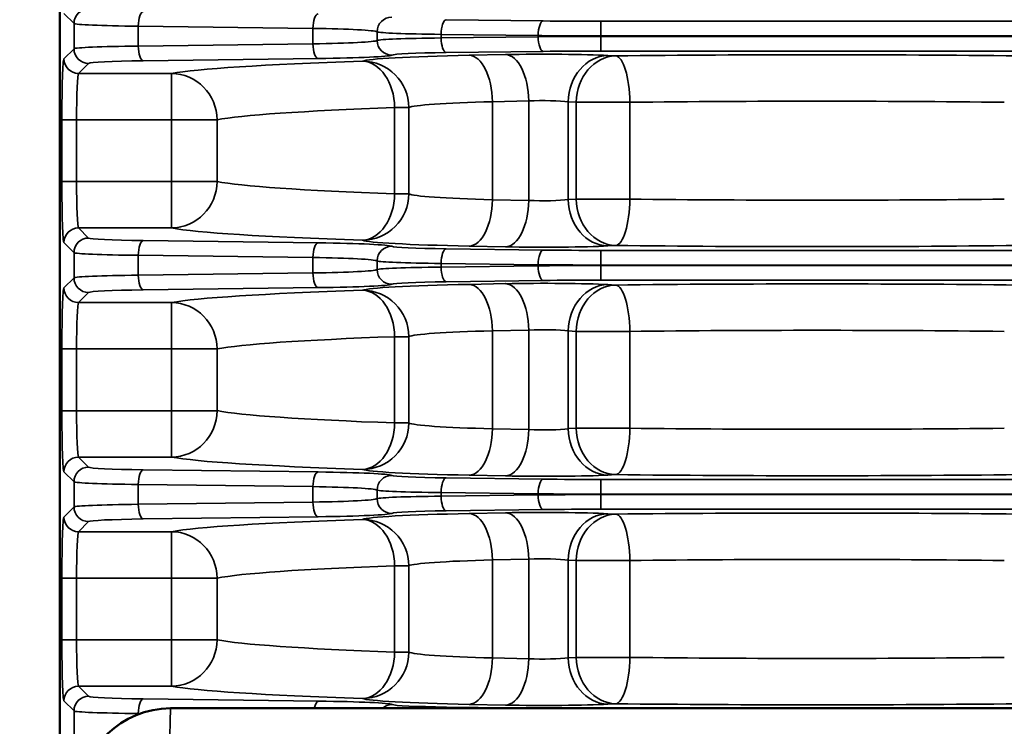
# Model space of a CAD drawing. Header units: inches. Extents: x 1 to 237, y 4 to 150.
# Tile 103 of 209: x 134.69 to 138.72, y 120.14 to 123.03. Entities that reach past the tile are written whole.
import ezdxf

# ---------------------------------------------------------------- set-up
doc = ezdxf.new("R2010")
doc.units = ezdxf.units.IN
doc.header["$LTSCALE"] = 7
doc.header["$MEASUREMENT"] = 0
for name, color, linetype, lineweight in [('Dimension (ANSI)', 7, 'Continuous', 25), ('Visible (ANSI)', 7, 'Continuous', 50), ('Visible Narrow (ANSI)', 7, 'Continuous', 35)]:
    doc.layers.add(name, color=color, linetype=linetype, lineweight=lineweight)
doc.styles.add('Dimension Text', font='tahoma.ttf')
doc.dimstyles.new('Dual Dimension', dxfattribs={"dimscale": 7, "dimtxt": 0.12, "dimasz": 0.098425, "dimexe": 0.125, "dimexo": 0.0625, "dimgap": 0.031496, "dimtad": 0, "dimtih": 1, "dimtoh": 1, "dimrnd": 1e-08, "dimzin": 4, "dimdsep": 46, "dimtxsty": 'Dimension Text', "dimcen": 0.09, "dimdle": 0.393701, "dimclrd": 256, "dimclre": 256, "dimclrt": 256, "dimadec": 0, "dimazin": 1, "dimtfac": 1, "dimtofl": 0, "dimtmove": 0, "dimatfit": 3, "dimfxl": 1, "dimtolj": 1, "dimtzin": 4, "dimlwd": -1, "dimlwe": -1, "dimarcsym": 0})

# ---------------------------------------------------------------- blocks, each defined once
blk = doc.blocks.new('*D12')
at = {"layer": 'Defpoints', "color": 0, "transparency": 16777216}
for p in [(154.0116, 137.5502), (154.0116, 123.2195), (119.8044, 114.4515)]:
    blk.add_point(p, dxfattribs=at)
at = {"layer": 'Dimension (ANSI)', "transparency": 16777216}
for p, q in [((119.8044, 114.889), (119.8044, 138.4252)), ((154.0116, 123.657), (154.0116, 138.4252)), ((120.4934, 137.5502), (132.9899, 137.5502)), ((153.3227, 137.5502), (140.8261, 137.5502))]:
    blk.add_line(p, q, dxfattribs=at)
for points in [[(120.4934, 137.665), (120.4934, 137.4354), (119.8044, 137.5502)], [(153.3227, 137.665), (153.3227, 137.4354), (154.0116, 137.5502)]]:
    blk.add_solid(points, dxfattribs=at)
at = {"layer": 'Dimension (ANSI)', "transparency": 16777216, "insert": (136.908, 137.5502), "char_height": 0.84, "attachment_point": 5, "style": 'Dimension Text'}
blk.add_mtext('\\A1;{\\H3.0x;(}\\S34.21^ 868.9 mm;{\\H3.0x;)}', dxfattribs=at)

msp = doc.modelspace()

# ---------------------------------------------------------------- linework, layer by layer
at = {"layer": 'Visible (ANSI)'}
for p, q in [((134.8569, 118.2945), (134.8569, 126.344)), ((135.3103, 120.2105), (141.3557, 120.2105))]:
    msp.add_line(p, q, dxfattribs=at)
msp.add_arc((135.3103, 119.8405), 0.37, 90, 178, dxfattribs=at)
at = {"layer": 'Visible Narrow (ANSI)'}
for p, q in [((134.8742, 123.0534), (134.9155, 123.0122)), ((134.9155, 123.0122), (134.9155, 122.9092)), ((135.1784, 122.92), (135.1784, 123.0014)), ((135.1784, 123.0014), (135.8937, 122.9923)), ((136.8358, 123.0229), (136.4387, 123.028)), ((137.0718, 123.0215), (137.0718, 122.9615)), ((138.7733, 123.0215), (137.0718, 123.0215)), ((135.8937, 122.9923), (135.8937, 122.9291)), ((136.156, 122.9784), (136.156, 122.9431)), ((136.4182, 122.9534), (136.4182, 122.968)), ((136.4182, 122.968), (136.8153, 122.963)), ((136.8153, 122.963), (136.8153, 122.9584)), ((137.0718, 122.9599), (137.0718, 122.9615)), ((137.0718, 122.9615), (138.7733, 122.9615)), ((137.0718, 122.8999), (137.0718, 122.9599)), ((138.7733, 122.9599), (137.0718, 122.9599)), ((135.8937, 122.9291), (135.1784, 122.92)), ((136.8153, 122.9584), (136.4182, 122.9534)), ((134.9155, 122.9092), (134.8742, 122.868)), ((136.4387, 122.8934), (136.8358, 122.8985)), ((136.682, 122.8854), (136.5333, 122.8824)), ((137.0718, 122.8999), (138.7733, 122.8999)), ((137.1322, 122.8799), (137.0999, 122.8817)), ((134.9342, 122.8081), (134.9754, 122.8493)), ((135.1989, 122.86), (135.9142, 122.8691)), ((135.3143, 122.8081), (134.9342, 122.8081)), ((135.3143, 122.6182), (135.3143, 122.8081)), ((136.6283, 122.6925), (136.777, 122.6955)), ((136.6283, 122.6925), (136.6283, 122.2914)), ((136.777, 122.6955), (136.777, 122.2884)), ((136.9387, 122.6918), (136.9711, 122.69)), ((136.9387, 122.2921), (136.9387, 122.6918)), ((136.9711, 122.69), (137.1905, 122.69)), ((136.9711, 122.69), (136.9711, 122.2939)), ((137.1905, 122.2939), (137.1905, 122.69)), ((136.2279, 122.6685), (136.2858, 122.6685)), ((136.2279, 122.6685), (136.2279, 122.3154)), ((136.2858, 122.3154), (136.2858, 122.6685)), ((134.9258, 122.6182), (134.8658, 122.6182)), ((134.8658, 122.6182), (134.8658, 122.3657)), ((134.9258, 122.3657), (134.9258, 122.6182)), ((134.9258, 122.6182), (135.3143, 122.6182)), ((135.3143, 122.6182), (135.5009, 122.6182)), ((135.3143, 122.6182), (135.3143, 122.3657)), ((135.5009, 122.3657), (135.5009, 122.6182)), ((134.9258, 122.3657), (134.8658, 122.3657)), ((135.3143, 122.3657), (134.9258, 122.3657)), ((135.5009, 122.3657), (135.3143, 122.3657)), ((135.3143, 122.1759), (135.3143, 122.3657)), ((136.2858, 122.3154), (136.2279, 122.3154)), ((136.777, 122.2884), (136.6283, 122.2914)), ((136.9711, 122.2939), (136.9387, 122.2921)), ((137.1905, 122.2939), (136.9711, 122.2939)), ((134.9754, 122.1346), (134.9342, 122.1759)), ((134.9342, 122.1759), (135.3143, 122.1759)), ((134.8742, 122.1159), (134.9155, 122.0747)), ((135.9142, 122.1148), (135.1989, 122.1239)), ((134.9155, 122.0747), (134.9155, 121.9717)), ((136.8358, 122.0854), (136.4387, 122.0905)), ((136.5333, 122.1015), (136.682, 122.0985)), ((137.0718, 122.084), (137.0718, 122.024)), ((138.7733, 122.084), (137.0718, 122.084)), ((137.0999, 122.1022), (137.1322, 122.104)), ((135.1784, 121.9825), (135.1784, 122.0639)), ((135.1784, 122.0639), (135.8937, 122.0548)), ((135.8937, 122.0548), (135.8937, 121.9916)), ((136.156, 122.0409), (136.156, 122.0056)), ((136.4182, 122.0159), (136.4182, 122.0305)), ((136.4182, 122.0305), (136.8153, 122.0255)), ((136.8153, 122.0209), (136.4182, 122.0159)), ((136.8153, 122.0255), (136.8153, 122.0209)), ((137.0718, 122.0224), (137.0718, 122.024)), ((137.0718, 122.024), (138.7733, 122.024)), ((137.0718, 121.9624), (137.0718, 122.0224)), ((138.7733, 122.0224), (137.0718, 122.0224)), ((134.9155, 121.9717), (134.8742, 121.9305)), ((135.8937, 121.9916), (135.1784, 121.9825)), ((136.4387, 121.9559), (136.8358, 121.961)), ((137.0718, 121.9624), (138.7733, 121.9624)), ((134.9342, 121.8706), (134.9754, 121.9118)), ((135.1989, 121.9225), (135.9142, 121.9316)), ((136.682, 121.9479), (136.5333, 121.9449)), ((137.1322, 121.9424), (137.0999, 121.9442)), ((135.3143, 121.8706), (134.9342, 121.8706)), ((135.3143, 121.6807), (135.3143, 121.8706)), ((136.6283, 121.755), (136.777, 121.758)), ((136.6283, 121.755), (136.6283, 121.3539)), ((136.777, 121.758), (136.777, 121.3509)), ((136.9387, 121.7543), (136.9711, 121.7525)), ((136.9387, 121.3546), (136.9387, 121.7543)), ((136.9711, 121.7525), (137.1905, 121.7525)), ((136.9711, 121.7525), (136.9711, 121.3564)), ((137.1905, 121.3564), (137.1905, 121.7525)), ((136.2279, 121.731), (136.2858, 121.731)), ((136.2279, 121.731), (136.2279, 121.3779)), ((136.2858, 121.3779), (136.2858, 121.731)), ((134.9258, 121.6807), (134.8658, 121.6807)), ((134.8658, 121.6807), (134.8658, 121.4282)), ((134.9258, 121.4282), (134.9258, 121.6807)), ((134.9258, 121.6807), (135.3143, 121.6807)), ((135.3143, 121.6807), (135.5009, 121.6807)), ((135.3143, 121.6807), (135.3143, 121.4282)), ((135.5009, 121.4282), (135.5009, 121.6807)), ((134.9258, 121.4282), (134.8658, 121.4282)), ((135.3143, 121.4282), (134.9258, 121.4282)), ((135.5009, 121.4282), (135.3143, 121.4282)), ((135.3143, 121.2384), (135.3143, 121.4282)), ((136.2858, 121.3779), (136.2279, 121.3779)), ((136.777, 121.3509), (136.6283, 121.3539)), ((136.9711, 121.3564), (136.9387, 121.3546)), ((137.1905, 121.3564), (136.9711, 121.3564)), ((134.9754, 121.1971), (134.9342, 121.2384)), ((134.9342, 121.2384), (135.3143, 121.2384)), ((135.9142, 121.1773), (135.1989, 121.1864)), ((134.8742, 121.1784), (134.9155, 121.1372)), ((136.8358, 121.1479), (136.4387, 121.153)), ((136.5333, 121.164), (136.682, 121.161)), ((137.0718, 121.1465), (137.0718, 121.0865)), ((138.7733, 121.1465), (137.0718, 121.1465)), ((137.0999, 121.1647), (137.1322, 121.1665)), ((134.9155, 121.1372), (134.9155, 121.0342)), ((135.1784, 121.045), (135.1784, 121.1264)), ((135.1784, 121.1264), (135.8937, 121.1173)), ((135.8937, 121.1173), (135.8937, 121.0541)), ((136.156, 121.1034), (136.156, 121.0681)), ((136.4182, 121.0784), (136.4182, 121.093)), ((136.4182, 121.093), (136.8153, 121.088)), ((136.8153, 121.0834), (136.4182, 121.0784)), ((136.8153, 121.088), (136.8153, 121.0834)), ((137.0718, 121.0849), (137.0718, 121.0865)), ((137.0718, 121.0865), (138.7733, 121.0865)), ((137.0718, 121.0249), (137.0718, 121.0849)), ((138.7733, 121.0849), (137.0718, 121.0849)), ((134.9155, 121.0342), (134.8742, 120.993)), ((135.8937, 121.0541), (135.1784, 121.045)), ((135.1989, 120.985), (135.9142, 120.9941)), ((136.4387, 121.0184), (136.8358, 121.0235)), ((136.682, 121.0104), (136.5333, 121.0074)), ((137.0718, 121.0249), (138.7733, 121.0249)), ((137.1322, 121.0049), (137.0999, 121.0067)), ((134.9342, 120.9331), (134.9754, 120.9743)), ((135.3143, 120.9331), (134.9342, 120.9331)), ((135.3143, 120.7432), (135.3143, 120.9331)), ((136.2279, 120.7935), (136.2858, 120.7935)), ((136.2279, 120.7935), (136.2279, 120.4404)), ((136.2858, 120.4404), (136.2858, 120.7935)), ((136.6283, 120.8175), (136.777, 120.8205)), ((136.6283, 120.8175), (136.6283, 120.4164)), ((136.777, 120.8205), (136.777, 120.4134)), ((136.9387, 120.8168), (136.9711, 120.815)), ((136.9387, 120.4171), (136.9387, 120.8168)), ((136.9711, 120.815), (137.1905, 120.815)), ((136.9711, 120.815), (136.9711, 120.4189)), ((137.1905, 120.4189), (137.1905, 120.815)), ((134.9258, 120.7432), (134.8658, 120.7432)), ((134.8658, 120.7432), (134.8658, 120.4907)), ((134.9258, 120.4907), (134.9258, 120.7432)), ((134.9258, 120.7432), (135.3143, 120.7432)), ((135.3143, 120.7432), (135.5009, 120.7432)), ((135.3143, 120.7432), (135.3143, 120.4907)), ((135.5009, 120.4907), (135.5009, 120.7432)), ((134.9258, 120.4907), (134.8658, 120.4907)), ((135.3143, 120.4907), (134.9258, 120.4907)), ((135.5009, 120.4907), (135.3143, 120.4907)), ((135.3143, 120.3009), (135.3143, 120.4907)), ((136.2858, 120.4404), (136.2279, 120.4404)), ((136.777, 120.4134), (136.6283, 120.4164)), ((136.9711, 120.4189), (136.9387, 120.4171)), ((137.1905, 120.4189), (136.9711, 120.4189)), ((134.9754, 120.2596), (134.9342, 120.3009)), ((134.9342, 120.3009), (135.3143, 120.3009)), ((134.8742, 120.2409), (134.9155, 120.1997)), ((135.9162, 120.2398), (135.1989, 120.2489)), ((136.5333, 120.2265), (136.682, 120.2235)), ((137.0999, 120.2272), (137.1322, 120.229)), ((134.9155, 120.1997), (134.9155, 120.0967)), ((135.1784, 120.1862), (135.1784, 120.1889)), ((135.1784, 120.1889), (135.1856, 120.1888)), ((135.3103, 120.2105), (135.2849, 119.1248)), ((136.8307, 120.2105), (136.4406, 120.2155))]:
    msp.add_line(p, q, dxfattribs=at)
for centre, major_axis, ratio, start_param, end_param in [((134.9754, 123.0122), (0.0424, 0.0424), 0.998783, 0.786007, 2.355586), ((135.1989, 123.0014), (0.0008, 0.06), 0.341996, 0.037147, 1.575143), ((135.9142, 122.9923), (0.0008, 0.06), 0.341996, 0.037147, 1.575143), ((135.3152, 123.0126), (0.4, 0), 0.029683, 3.176499, 4.363323), ((136.2158, 122.9784), (0.027, 0.0536), 0.996996, 0.467447, 2.035827), ((136.2158, 122.9784), (0.027, 0.0536), 0.996996, 1.498489, 1.49862), ((136.2158, 122.9784), (0.027, 0.0536), 0.996996, 1.498489, 1.49862), ((136.2158, 122.9784), (0.027, 0.0536), 0.996996, 1.498489, 1.49862), ((136.2158, 122.9784), (0.027, 0.0536), 0.996996, 1.334278, 1.334384), ((136.2158, 122.9784), (0.027, 0.0536), 0.996996, 1.334278, 1.334384), ((136.2158, 122.9784), (0.027, 0.0536), 0.996996, 1.334278, 1.334384), ((136.4387, 122.968), (0.0008, 0.06), 0.341996, 0.037147, 1.575143), ((136.8358, 122.963), (0.0008, 0.06), 0.341996, 0.037147, 1.575143), ((137.0718, 123.0456), (-0.69, 0), 0.034921, 1.22173, 1.570796), ((135.7569, 122.9772), (0.4, 0), 0.040159, 0.069281, 1.22173), ((136.555, 122.9792), (0.4, 0), 0.029683, 3.210873, 4.363323), ((137.0718, 122.9856), (0.75, 0), 0.032127, 4.363323, 4.712389), ((137.0718, 122.9358), (-0.75, 0), 0.032127, 4.712389, 5.061455), ((135.3152, 122.9088), (-0.4, 0), 0.029683, 5.061455, 6.248279), ((135.1989, 122.92), (0.0008, -0.06), 0.341996, 4.708042, 6.246038), ((135.7569, 122.9442), (-0.4, 0), 0.040159, 1.919862, 3.072312), ((135.9142, 122.9291), (0.0008, -0.06), 0.341996, 4.708042, 6.246038), ((136.555, 122.9422), (-0.4, 0), 0.029683, 5.061455, 6.213905), ((136.2158, 122.9431), (0.027, -0.0536), 0.996996, 4.247358, 5.815738), ((136.4387, 122.9534), (0.0008, -0.06), 0.341996, 4.708042, 6.246038), ((136.8358, 122.9584), (0.0008, -0.06), 0.341996, 4.708042, 6.246038), ((134.9754, 122.9092), (0.0424, -0.0424), 0.998783, 3.9276, 5.497178), ((135.7569, 122.8842), (0.46, 0), 0.034921, 5.061455, 6.213905), ((136.9733, 122.8558), (-0.88, 0), 0.034921, 5.235988, 6.198583), ((136.2158, 122.9431), (0.027, -0.0536), 0.996996, 4.784501, 4.784655), ((136.2158, 122.9431), (0.027, -0.0536), 0.996996, 4.784501, 4.784655), ((136.2158, 122.9431), (0.027, -0.0536), 0.996996, 4.784501, 4.784655), ((136.2158, 122.9431), (0.027, -0.0536), 0.996996, 4.948835, 4.94896), ((136.2158, 122.9431), (0.027, -0.0536), 0.996996, 4.948835, 4.94896), ((136.2158, 122.9431), (0.027, -0.0536), 0.996996, 4.948835, 4.94896), ((136.555, 122.8823), (0.34, 0), 0.034921, 1.919862, 3.072312), ((136.5333, 122.6925), (-0.0038, 0.19), 0.499924, 4.70231, 6.242878), ((136.837, 122.876), (-0.31, 0), 0.034921, 3.700098, 5.235988), ((136.682, 122.6955), (-0.0038, 0.19), 0.499924, 4.70231, 6.242878), ((137.0718, 122.8758), (0.69, 0), 0.034921, 1.570796, 1.919862), ((137.0999, 122.6918), (0.0106, 0.1897), 0.847676, 0.065832, 1.618133), ((137.1322, 122.69), (0.0106, 0.1897), 0.847676, 0.065832, 1.618133), ((137.9569, 122.7905), (-2.69, 0), 0.034921, 4.400806, 5.023972), ((137.1322, 122.69), (-0.0021, 0.19), 0.306548, 4.708941, 6.246512), ((134.8745, 122.6182), (0, -0.25), 0.034921, 3.176499, 4.712389), ((134.9342, 122.868), (0.0424, -0.0424), 0.998783, 3.9276, 5.497178), ((135.3152, 122.8489), (0.34, 0), 0.034921, 1.919862, 3.106686), ((137.9569, 122.7905), (-2.69, 0), 0.034921, 5.476104, 6.095278), ((136.0965, 122.6685), (-0.0063, 0.1899), 0.691408, 4.689274, 6.23486), ((136.0965, 122.6685), (-0.0723, 0.1757), 0.995821, 4.323243, 5.89109), ((136.0965, 122.6685), (-0.0063, 0.1899), 0.691408, 4.689274, 6.23486), ((136.0965, 122.6685), (-0.0063, 0.1899), 0.691408, 4.689274, 6.23486), ((136.0965, 122.6685), (-0.0063, 0.1899), 0.691408, 4.689274, 6.23486), ((134.9345, 122.6182), (0, 0.19), 0.045948, 0.034907, 1.570796), ((135.3143, 122.6182), (-0.0343, 0.1869), 0.98182, 4.533996, 6.098273), ((136.9733, 122.6659), (0.69, 0), 0.044537, 2.094395, 3.05699), ((136.837, 122.6861), (0.12, 0), 0.090212, 0.558505, 2.094395), ((137.9569, 122.6006), (2.5, 0), 0.037575, 1.259214, 1.882379), ((137.9569, 122.6006), (2.5, 0), 0.037575, 2.334511, 2.953686), ((134.8745, 122.3657), (0, -0.25), 0.034921, 4.712389, 6.248279), ((134.9345, 122.3657), (0, 0.19), 0.045948, 1.570796, 3.106686), ((135.3143, 122.3657), (-0.0343, -0.1869), 0.98182, 0.184912, 1.749189), ((137.9569, 122.3833), (-2.5, 0), 0.037575, 0.187907, 0.807082), ((136.0965, 122.3154), (-0.0063, -0.1899), 0.691408, 0.048325, 1.593912), ((136.0965, 122.3154), (-0.0723, -0.1757), 0.995821, 0.392095, 1.959942), ((136.0965, 122.3154), (-0.0063, -0.1899), 0.691408, 0.048325, 1.593912), ((136.0965, 122.3154), (-0.0063, -0.1899), 0.691408, 0.048325, 1.593912), ((136.0965, 122.3154), (-0.0063, -0.1899), 0.691408, 0.048325, 1.593912), ((136.9733, 122.318), (-0.69, 0), 0.044537, 0.084602, 1.047198), ((136.5333, 122.2914), (-0.0038, -0.19), 0.499924, 0.040307, 1.580875), ((136.682, 122.2884), (-0.0038, -0.19), 0.499924, 0.040307, 1.580875), ((136.837, 122.2978), (-0.12, 0), 0.090212, 1.047198, 2.583087), ((137.0999, 122.2921), (0.0106, -0.1897), 0.847676, 4.665052, 6.217353), ((137.1322, 122.2939), (0.0106, -0.1897), 0.847676, 4.665052, 6.217353), ((137.1322, 122.2939), (-0.0021, -0.19), 0.306548, 0.036673, 1.574244), ((137.9569, 122.3833), (-2.5, 0), 0.037575, 1.259214, 1.882379), ((134.9342, 122.1159), (0.0424, 0.0424), 0.998783, 0.786007, 2.355586), ((137.9569, 122.1934), (2.69, 0), 0.034921, 3.329499, 3.948674), ((134.9754, 122.0747), (0.0424, 0.0424), 0.998783, 0.786007, 2.355586), ((135.3152, 122.135), (-0.34, 0), 0.034921, 0.034907, 1.22173), ((135.1989, 122.0639), (0.0008, 0.06), 0.341996, 0.037147, 1.575143), ((135.9142, 122.0548), (0.0008, 0.06), 0.341996, 0.037147, 1.575143), ((135.7569, 122.0997), (-0.46, 0), 0.034921, 3.210873, 4.363323), ((136.9733, 122.1282), (0.88, 0), 0.034921, 3.226195, 4.18879), ((135.3152, 122.0751), (0.4, 0), 0.029683, 3.176499, 4.363323), ((136.2158, 122.0409), (0.027, 0.0536), 0.996996, 0.467447, 2.035827), ((136.2158, 122.0409), (0.027, 0.0536), 0.996996, 1.3334, 1.333526), ((136.2158, 122.0409), (0.027, 0.0536), 0.996996, 1.3334, 1.333526), ((136.2158, 122.0409), (0.027, 0.0536), 0.996996, 1.3334, 1.333526), ((136.555, 122.1016), (-0.34, 0), 0.034921, 0.069281, 1.22173), ((136.4387, 122.0305), (0.0008, 0.06), 0.341996, 0.037147, 1.575143), ((136.837, 122.1079), (0.31, 0), 0.034921, 4.18879, 5.72468), ((136.8358, 122.0255), (0.0008, 0.06), 0.341996, 0.037147, 1.575143), ((137.0718, 122.1081), (-0.69, 0), 0.034921, 1.22173, 1.570796), ((137.9569, 122.1934), (2.69, 0), 0.034921, 4.400806, 5.023972), ((135.7569, 122.0397), (0.4, 0), 0.040159, 0.069281, 1.22173), ((136.555, 122.0417), (0.4, 0), 0.029683, 3.210873, 4.363323), ((136.2158, 122.0409), (0.027, 0.0536), 0.996996, 1.499549, 1.499704), ((136.2158, 122.0409), (0.027, 0.0536), 0.996996, 1.499549, 1.499704), ((136.2158, 122.0409), (0.027, 0.0536), 0.996996, 1.499549, 1.499704), ((135.7569, 122.0067), (-0.4, 0), 0.040159, 1.919862, 3.072312), ((136.555, 122.0047), (-0.4, 0), 0.029683, 5.061455, 6.213905), ((136.2158, 122.0056), (0.027, -0.0536), 0.996996, 4.247358, 5.815738), ((136.4387, 122.0159), (0.0008, -0.06), 0.341996, 4.708042, 6.246038), ((137.0718, 122.0481), (0.75, 0), 0.032127, 4.363323, 4.712389), ((137.0718, 121.9983), (-0.75, 0), 0.032127, 4.712389, 5.061455), ((136.8358, 122.0209), (0.0008, -0.06), 0.341996, 4.708042, 6.246038), ((135.3152, 121.9713), (-0.4, 0), 0.029683, 5.061455, 6.248279), ((134.9754, 121.9717), (0.0424, -0.0424), 0.998783, 3.9276, 5.497178), ((135.1989, 121.9825), (0.0008, -0.06), 0.341996, 4.708042, 6.246038), ((135.9142, 121.9916), (0.0008, -0.06), 0.341996, 4.708042, 6.246038), ((136.2158, 122.0056), (0.027, -0.0536), 0.996996, 4.783405, 4.783587), ((136.2158, 122.0056), (0.027, -0.0536), 0.996996, 4.783405, 4.783587), ((136.2158, 122.0056), (0.027, -0.0536), 0.996996, 4.783405, 4.783587), ((136.2158, 122.0056), (0.027, -0.0536), 0.996996, 4.9497, 4.949847), ((136.2158, 122.0056), (0.027, -0.0536), 0.996996, 4.9497, 4.949847), ((136.2158, 122.0056), (0.027, -0.0536), 0.996996, 4.9497, 4.949847), ((136.555, 121.9448), (0.34, 0), 0.034921, 1.919862, 3.072312), ((137.0718, 121.9383), (0.69, 0), 0.034921, 1.570796, 1.919862), ((134.8745, 121.6807), (0, -0.25), 0.034921, 3.176499, 4.712389), ((134.9342, 121.9305), (0.0424, -0.0424), 0.998783, 3.9276, 5.497178), ((135.3152, 121.9114), (0.34, 0), 0.034921, 1.919862, 3.106686), ((137.9569, 121.853), (-2.69, 0), 0.034921, 5.476104, 6.095278), ((135.7569, 121.9467), (0.46, 0), 0.034921, 5.061455, 6.213905), ((136.9733, 121.9183), (-0.88, 0), 0.034921, 5.235988, 6.198583), ((136.0965, 121.731), (-0.0063, 0.1899), 0.691408, 4.689274, 6.23486), ((136.0965, 121.731), (-0.0723, 0.1757), 0.995821, 4.323243, 5.89109), ((136.0965, 121.731), (-0.0063, 0.1899), 0.691408, 4.689274, 6.23486), ((136.0965, 121.731), (-0.0063, 0.1899), 0.691408, 4.689274, 6.23486), ((136.0965, 121.731), (-0.0063, 0.1899), 0.691408, 4.689274, 6.23486), ((136.5333, 121.755), (-0.0038, 0.19), 0.499924, 4.70231, 6.242878), ((136.837, 121.9385), (-0.31, 0), 0.034921, 3.700098, 5.235988), ((136.682, 121.758), (-0.0038, 0.19), 0.499924, 4.70231, 6.242878), ((137.0999, 121.7543), (0.0106, 0.1897), 0.847676, 0.065832, 1.618133), ((137.1322, 121.7525), (0.0106, 0.1897), 0.847676, 0.065832, 1.618133), ((137.9569, 121.853), (-2.69, 0), 0.034921, 4.400806, 5.023972), ((137.1322, 121.7525), (-0.0021, 0.19), 0.306548, 4.708941, 6.246512), ((134.9345, 121.6807), (0, 0.19), 0.045948, 0.034907, 1.570796), ((135.3143, 121.6807), (-0.0343, 0.1869), 0.98182, 4.533996, 6.098273), ((136.9733, 121.7284), (0.69, 0), 0.044537, 2.094395, 3.05699), ((136.837, 121.7486), (0.12, 0), 0.090212, 0.558505, 2.094395), ((137.9569, 121.6631), (2.5, 0), 0.037575, 1.259214, 1.882379), ((137.9569, 121.6631), (2.5, 0), 0.037575, 2.334511, 2.953686), ((134.8745, 121.4282), (0, -0.25), 0.034921, 4.712389, 6.248279), ((134.9345, 121.4282), (0, 0.19), 0.045948, 1.570796, 3.106686), ((135.3143, 121.4282), (-0.0343, -0.1869), 0.98182, 0.184912, 1.749189), ((137.9569, 121.4458), (-2.5, 0), 0.037575, 0.187907, 0.807082), ((136.0965, 121.3779), (-0.0063, -0.1899), 0.691408, 0.048325, 1.593912), ((136.0965, 121.3779), (-0.0723, -0.1757), 0.995821, 0.392095, 1.959942), ((136.0965, 121.3779), (-0.0063, -0.1899), 0.691408, 0.048325, 1.593912), ((136.0965, 121.3779), (-0.0063, -0.1899), 0.691408, 0.048325, 1.593912), ((136.0965, 121.3779), (-0.0063, -0.1899), 0.691408, 0.048325, 1.593912), ((136.9733, 121.3805), (-0.69, 0), 0.044537, 0.084602, 1.047198), ((136.5333, 121.3539), (-0.0038, -0.19), 0.499924, 0.040307, 1.580875), ((136.682, 121.3509), (-0.0038, -0.19), 0.499924, 0.040307, 1.580875), ((136.837, 121.3603), (-0.12, 0), 0.090212, 1.047198, 2.583087), ((137.0999, 121.3546), (0.0106, -0.1897), 0.847676, 4.665052, 6.217353), ((137.1322, 121.3564), (0.0106, -0.1897), 0.847676, 4.665052, 6.217353), ((137.1322, 121.3564), (-0.0021, -0.19), 0.306548, 0.036673, 1.574244), ((137.9569, 121.4458), (-2.5, 0), 0.037575, 1.259214, 1.882379), ((134.9342, 121.1784), (0.0424, 0.0424), 0.998783, 0.786007, 2.355586), ((137.9569, 121.2559), (2.69, 0), 0.034921, 3.329499, 3.948674), ((134.9754, 121.1372), (0.0424, 0.0424), 0.998783, 0.786007, 2.355586), ((135.3152, 121.1975), (-0.34, 0), 0.034921, 0.034907, 1.22173), ((135.1989, 121.1264), (0.0008, 0.06), 0.341996, 0.037147, 1.575143), ((136.9733, 121.1907), (0.88, 0), 0.034921, 3.226195, 4.18879), ((135.9142, 121.1173), (0.0008, 0.06), 0.341996, 0.037147, 1.575143), ((135.7569, 121.1622), (-0.46, 0), 0.034921, 3.210873, 4.363323), ((136.2158, 121.1034), (0.027, 0.0536), 0.996996, 0.467447, 2.035827), ((136.555, 121.1641), (-0.34, 0), 0.034921, 0.069281, 1.22173), ((136.4387, 121.093), (0.0008, 0.06), 0.341996, 0.037147, 1.575143), ((136.837, 121.1704), (0.31, 0), 0.034921, 4.18879, 5.72468), ((136.8358, 121.088), (0.0008, 0.06), 0.341996, 0.037147, 1.575143), ((137.0718, 121.1706), (-0.69, 0), 0.034921, 1.22173, 1.570796), ((137.9569, 121.2559), (2.69, 0), 0.034921, 4.400806, 5.023972), ((135.3152, 121.1376), (0.4, 0), 0.029683, 3.176499, 4.363323), ((135.7569, 121.1022), (0.4, 0), 0.040159, 0.069281, 1.22173), ((136.2158, 121.1034), (0.027, 0.0536), 0.996996, 1.50081, 1.500996), ((136.2158, 121.1034), (0.027, 0.0536), 0.996996, 1.50081, 1.500996), ((136.2158, 121.1034), (0.027, 0.0536), 0.996996, 1.50081, 1.500996), ((136.2158, 121.1034), (0.027, 0.0536), 0.996996, 1.332354, 1.332505), ((136.2158, 121.1034), (0.027, 0.0536), 0.996996, 1.332354, 1.332505), ((136.2158, 121.1034), (0.027, 0.0536), 0.996996, 1.332354, 1.332505), ((135.7569, 121.0692), (-0.4, 0), 0.040159, 1.919862, 3.072312), ((136.555, 121.1042), (0.4, 0), 0.029683, 3.210873, 4.363323), ((136.555, 121.0672), (-0.4, 0), 0.029683, 5.061455, 6.213905), ((136.2158, 121.0681), (0.027, -0.0536), 0.996996, 4.247358, 5.815738), ((136.4387, 121.0784), (0.0008, -0.06), 0.341996, 4.708042, 6.246038), ((137.0718, 121.1106), (0.75, 0), 0.032127, 4.363323, 4.712389), ((137.0718, 121.0608), (-0.75, 0), 0.032127, 4.712389, 5.061455), ((136.8358, 121.0834), (0.0008, -0.06), 0.341996, 4.708042, 6.246038), ((135.3152, 121.0338), (-0.4, 0), 0.029683, 5.061455, 6.248279), ((134.9754, 121.0342), (0.0424, -0.0424), 0.998783, 3.9276, 5.497178), ((135.1989, 121.045), (0.0008, -0.06), 0.341996, 4.708042, 6.246038), ((135.9142, 121.0541), (0.0008, -0.06), 0.341996, 4.708042, 6.246038), ((136.2158, 121.0681), (0.027, -0.0536), 0.996996, 4.782098, 4.782318), ((136.2158, 121.0681), (0.027, -0.0536), 0.996996, 4.782098, 4.782318), ((136.2158, 121.0681), (0.027, -0.0536), 0.996996, 4.782098, 4.782318), ((136.2158, 121.0681), (0.027, -0.0536), 0.996996, 4.950727, 4.950906), ((136.2158, 121.0681), (0.027, -0.0536), 0.996996, 4.950727, 4.950906), ((136.2158, 121.0681), (0.027, -0.0536), 0.996996, 4.950727, 4.950906), ((134.8745, 120.7432), (0, -0.25), 0.034921, 3.176499, 4.712389), ((134.9342, 120.993), (0.0424, -0.0424), 0.998783, 3.9276, 5.497178), ((135.3152, 120.9739), (0.34, 0), 0.034921, 1.919862, 3.106686), ((135.7569, 121.0092), (0.46, 0), 0.034921, 5.061455, 6.213905), ((136.9733, 120.9808), (-0.88, 0), 0.034921, 5.235988, 6.198583), ((136.555, 121.0073), (0.34, 0), 0.034921, 1.919862, 3.072312), ((136.5333, 120.8175), (-0.0038, 0.19), 0.499924, 4.70231, 6.242878), ((136.837, 121.001), (-0.31, 0), 0.034921, 3.700098, 5.235988), ((136.682, 120.8205), (-0.0038, 0.19), 0.499924, 4.70231, 6.242878), ((137.0718, 121.0008), (0.69, 0), 0.034921, 1.570796, 1.919862), ((137.0999, 120.8168), (0.0106, 0.1897), 0.847676, 0.065832, 1.618133), ((137.1322, 120.815), (0.0106, 0.1897), 0.847676, 0.065832, 1.618133), ((137.9569, 120.9155), (-2.69, 0), 0.034921, 4.400806, 5.023972), ((137.1322, 120.815), (-0.0021, 0.19), 0.306548, 4.708941, 6.246512), ((137.9569, 120.9155), (-2.69, 0), 0.034921, 5.476104, 6.095278), ((136.0965, 120.7935), (-0.0063, 0.1899), 0.691408, 4.689274, 6.23486), ((136.0965, 120.7935), (-0.0723, 0.1757), 0.995821, 4.323243, 5.89109), ((136.0965, 120.7935), (-0.0063, 0.1899), 0.691408, 4.689274, 6.23486), ((136.0965, 120.7935), (-0.0063, 0.1899), 0.691408, 4.689274, 6.23486), ((136.0965, 120.7935), (-0.0063, 0.1899), 0.691408, 4.689274, 6.23486), ((134.9345, 120.7432), (0, 0.19), 0.045948, 0.034907, 1.570796), ((135.3143, 120.7432), (-0.0343, 0.1869), 0.98182, 4.533996, 6.098273), ((137.9569, 120.7256), (2.5, 0), 0.037575, 2.334511, 2.953686), ((136.9733, 120.7909), (0.69, 0), 0.044537, 2.094395, 3.05699), ((136.837, 120.8111), (0.12, 0), 0.090212, 0.558505, 2.094395), ((137.9569, 120.7256), (2.5, 0), 0.037575, 1.259214, 1.882379), ((134.8745, 120.4907), (0, -0.25), 0.034921, 4.712389, 6.248279), ((134.9345, 120.4907), (0, 0.19), 0.045948, 1.570796, 3.106686), ((135.3143, 120.4907), (-0.0343, -0.1869), 0.98182, 0.184912, 1.749189), ((137.9569, 120.5083), (-2.5, 0), 0.037575, 0.187907, 0.807082), ((136.0965, 120.4404), (-0.0063, -0.1899), 0.691408, 0.048325, 1.593912), ((136.0965, 120.4404), (-0.0723, -0.1757), 0.995821, 0.392095, 1.959942), ((136.0965, 120.4404), (-0.0063, -0.1899), 0.691408, 0.048325, 1.593912), ((136.0965, 120.4404), (-0.0063, -0.1899), 0.691408, 0.048325, 1.593912), ((136.0965, 120.4404), (-0.0063, -0.1899), 0.691408, 0.048325, 1.593912), ((136.9733, 120.443), (-0.69, 0), 0.044537, 0.084602, 1.047198), ((136.5333, 120.4164), (-0.0038, -0.19), 0.499924, 0.040307, 1.580875), ((136.682, 120.4134), (-0.0038, -0.19), 0.499924, 0.040307, 1.580875), ((136.837, 120.4228), (-0.12, 0), 0.090212, 1.047198, 2.583087), ((137.0999, 120.4171), (0.0106, -0.1897), 0.847676, 4.665052, 6.217353), ((137.1322, 120.4189), (0.0106, -0.1897), 0.847676, 4.665052, 6.217353), ((137.1322, 120.4189), (-0.0021, -0.19), 0.306548, 0.036673, 1.574244), ((137.9569, 120.5083), (-2.5, 0), 0.037575, 1.259214, 1.882379), ((134.9342, 120.2409), (0.0424, 0.0424), 0.998783, 0.786007, 2.355586), ((137.9569, 120.3184), (2.69, 0), 0.034921, 3.329499, 3.948674), ((134.9754, 120.1997), (0.0424, 0.0424), 0.998783, 0.786007, 2.355586), ((135.3152, 120.26), (-0.34, 0), 0.034921, 0.034907, 1.22173), ((135.1989, 120.1889), (0.0008, 0.06), 0.341996, 0.037147, 1.575143), ((135.9162, 120.1798), (0.0008, 0.06), 0.341996, 0.037147, 1.038217), ((135.7588, 120.2247), (-0.46, 0), 0.034921, 3.210873, 4.363323), ((136.9733, 120.2532), (0.88, 0), 0.034921, 3.226195, 4.18879), ((136.2177, 120.1658), (0.027, 0.0536), 0.996996, 0.467447, 1.195354), ((136.555, 120.2266), (0.34, 0), 0.034921, 3.215674, 3.21574), ((136.5569, 120.2266), (-0.34, 0), 0.034921, 0.069281, 1.22173), ((136.837, 120.2329), (0.31, 0), 0.034921, 4.18879, 5.72468), ((137.9569, 120.3184), (2.69, 0), 0.034921, 4.400806, 5.023972), ((135.3152, 120.2001), (0.4, 0), 0.029683, 3.176499, 4.363323), ((136.4406, 120.1555), (0.0008, 0.06), 0.341996, 0.037147, 0.41509)]:
    msp.add_ellipse(centre, major_axis=major_axis, ratio=ratio, start_param=start_param, end_param=end_param, dxfattribs=at)

# ---------------------------------------------------------------- dimensions: what is measured, and where the dimension line sits
at = {"layer": 'Dimension (ANSI)'}
dim = msp.add_linear_dim(base=(154.0116, 137.5502), p1=(119.8044, 114.4515), p2=(154.0116, 123.2195), text='{\\H3.0x;(}\\S<>^ 868.9 mm;{\\H3.0x;)}', dimstyle='Dual Dimension', override={"dimgap": 0.031496, "dimtih": 0, "dimtoh": 0, "dimdec": 2, "dimpost": '\\X', "dimtol": 0, "dimlim": 0, "dimtp": 0, "dimtm": 0, "dimtdec": 2, "dimatfit": 1}, dxfattribs=at)
dim.commit()
dim.dimension.update_dxf_attribs({"geometry": '*D12', "text_midpoint": (136.908, 137.5502), "dimtype": 160})

doc.saveas('drawing.dxf')
